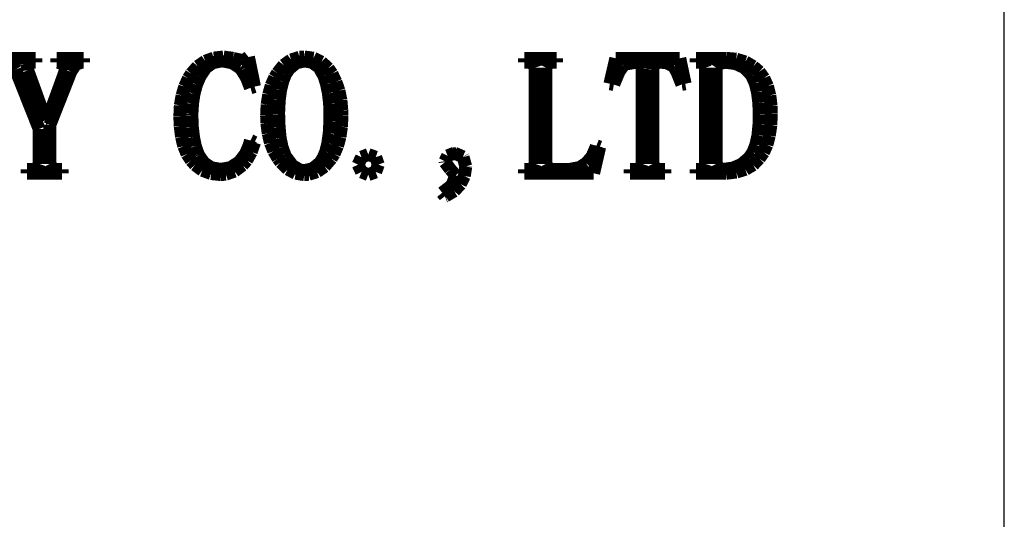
# Model space of a CAD drawing. Extents: x -53 to 531, y -106 to 304.
# Tile 59 of 65: x 518.45 to 526.21, y -98.28 to -94.34. Entities that reach past the tile are written whole.
import ezdxf

# ---------------------------------------------------------------- set-up
doc = ezdxf.new("R2010")
doc.units = 0
doc.layers.add('BOARD_GEOMETRY_DIMENSION', color=2, linetype='CONTINUOUS')
doc.layers.add('BOARD_GEOMETRY_SILKSCREEN_TOP', color=1, linetype='CONTINUOUS')

msp = doc.modelspace()

# ---------------------------------------------------------------- linework, layer by layer
at = {"layer": 'BOARD_GEOMETRY_DIMENSION'}
msp.add_lwpolyline([(526.20672, -101.154484), (526.20672, 298.845478)], dxfattribs=at)
at = {"layer": 'BOARD_GEOMETRY_DIMENSION', "const_width": 0.1016}
for points in [[(519.909806, -94.664022), (519.97737, -94.638876)], [(519.97737, -94.638876), (520.0523, -94.630494)], [(520.0523, -94.630494), (520.053316, -94.630494)], [(520.053316, -94.630494), (520.1285, -94.640908)], [(520.222988, -94.651322), (520.250166, -94.630494)], [(520.250166, -94.630494), (520.297918, -94.86392)], [(520.586462, -94.653608), (520.65301, -94.632526)], [(520.65301, -94.632526), (520.690602, -94.630494)], [(520.690602, -94.630494), (520.76223, -94.639892)], [(520.76223, -94.639892), (520.824714, -94.670118)], [(518.335768, -94.640908), (518.574274, -94.640908)], [(518.414762, -94.730316), (518.388854, -94.688914)], [(518.541762, -94.672404), (518.50544, -94.688914)], [(518.50544, -94.688914), (518.510774, -94.735904)], [(518.574274, -94.672404), (518.541762, -94.672404)], [(518.574274, -94.640908), (518.574274, -94.672404)], [(518.738612, -94.672404), (518.738612, -94.640908)], [(518.738612, -94.640908), (518.950956, -94.640908)], [(518.749026, -94.672404), (518.738612, -94.672404)], [(518.802112, -94.688914), (518.749026, -94.672404)], [(518.807446, -94.735904), (518.802112, -94.688914)], [(518.887456, -94.688914), (518.850118, -94.74708)], [(518.934446, -94.672404), (518.887456, -94.688914)], [(518.950956, -94.672404), (518.934446, -94.672404)], [(518.950956, -94.640908), (518.950956, -94.672404)], [(519.799316, -94.762574), (519.85037, -94.704408)], [(519.85037, -94.704408), (519.909806, -94.664022)], [(519.91387, -94.714822), (519.869166, -94.781624)], [(519.970004, -94.675198), (519.91387, -94.714822)], [(520.037822, -94.661736), (519.970004, -94.675198)], [(520.045188, -94.661736), (520.037822, -94.661736)], [(520.121134, -94.676214), (520.045188, -94.661736)], [(520.181586, -94.714822), (520.121134, -94.676214)], [(520.1285, -94.640908), (520.192, -94.656402)], [(520.19708, -94.733618), (520.181586, -94.714822)], [(520.192, -94.656402), (520.222988, -94.651322)], [(520.478004, -94.757494), (520.528042, -94.69501)], [(520.528042, -94.69501), (520.586462, -94.653608)], [(520.625832, -94.67723), (520.570714, -94.72422)], [(520.690602, -94.661736), (520.625832, -94.67723)], [(520.7508, -94.672404), (520.690602, -94.661736)], [(520.805918, -94.71152), (520.7508, -94.672404)], [(520.84351, -94.778322), (520.805918, -94.71152)], [(520.824714, -94.670118), (520.878816, -94.720918)], [(522.42466, -94.672404), (522.42466, -94.640908)], [(522.42466, -94.640908), (522.67866, -94.640908)], [(522.455902, -94.672404), (522.42466, -94.672404)], [(522.498574, -94.682818), (522.455902, -94.672404)], [(522.508988, -94.714822), (522.498574, -94.682818)], [(522.508988, -95.47352), (522.508988, -94.714822)], [(522.61008, -94.682818), (522.594332, -94.714822)], [(522.594332, -94.714822), (522.594332, -95.47352)], [(522.642338, -94.672404), (522.61008, -94.682818)], [(522.67866, -94.672404), (522.642338, -94.672404)], [(522.67866, -94.640908), (522.67866, -94.672404)], [(523.098268, -94.841822), (523.145004, -94.640908)], [(523.145004, -94.640908), (523.64894, -94.640908)], [(523.20444, -94.699074), (523.172182, -94.743016)], [(523.223236, -94.685612), (523.20444, -94.699074)], [(523.304262, -94.672404), (523.223236, -94.685612)], [(523.347188, -94.67723), (523.304262, -94.672404)], [(523.352268, -94.725236), (523.347188, -94.67723)], [(523.442692, -94.67723), (523.437612, -94.730316)], [(523.501112, -94.672404), (523.442692, -94.67723)], [(523.542768, -94.675198), (523.501112, -94.672404)], [(523.602204, -94.704408), (523.542768, -94.675198)], [(523.602204, -94.705424), (523.602204, -94.704408)], [(523.629128, -94.754192), (523.602204, -94.705424)], [(523.64894, -94.640908), (523.691612, -94.841822)], [(523.776956, -94.672404), (523.776956, -94.640908)], [(523.776956, -94.640908), (524.015462, -94.640908)], [(523.808198, -94.672404), (523.776956, -94.672404)], [(523.840456, -94.682818), (523.808198, -94.672404)], [(523.85087, -94.714822), (523.840456, -94.682818)], [(523.85087, -95.47352), (523.85087, -94.714822)], [(523.957042, -94.682818), (523.936214, -94.714822)], [(523.936214, -94.714822), (523.936214, -95.47352)], [(524.010128, -94.672404), (523.957042, -94.682818)], [(524.089376, -94.682818), (524.010128, -94.672404)], [(524.015462, -94.640908), (524.094456, -94.64802)], [(524.153892, -94.712536), (524.089376, -94.682818)], [(524.094456, -94.64802), (524.165322, -94.669102)], [(524.205962, -94.762574), (524.153892, -94.712536)], [(524.165322, -94.669102), (524.227552, -94.705424)], [(524.227552, -94.705424), (524.275558, -94.74708)], [(518.600182, -95.197676), (518.414762, -94.730316)], [(518.510774, -94.735904), (518.653268, -95.129096)], [(518.664698, -95.129096), (518.807446, -94.735904)], [(518.850118, -94.74708), (518.685526, -95.165418)], [(519.776456, -94.799404), (519.799316, -94.762574)], [(519.86815, -94.783402), (519.840972, -94.847918)], [(519.869166, -94.781624), (519.86815, -94.783402)], [(520.235688, -94.796102), (520.19708, -94.733618)], [(520.429236, -94.855284), (520.457176, -94.791022)], [(520.457176, -94.791022), (520.478004, -94.757494)], [(520.541504, -94.767908), (520.51966, -94.824296)], [(520.570714, -94.72422), (520.541504, -94.767908)], [(520.845542, -94.782386), (520.84351, -94.778322)], [(520.865354, -94.845124), (520.845542, -94.782386)], [(520.878816, -94.720918), (520.908026, -94.762574)], [(520.908026, -94.762574), (520.939268, -94.82709)], [(523.172182, -94.743016), (523.136876, -94.82709)], [(523.352268, -95.47352), (523.352268, -94.725236)], [(523.437612, -94.730316), (523.437612, -95.47352)], [(523.665704, -94.846902), (523.629128, -94.754192)], [(524.218154, -94.781624), (524.205962, -94.762574)], [(524.2433, -94.837504), (524.218154, -94.781624)], [(524.275558, -94.74708), (524.31188, -94.79788)], [(519.726672, -94.934278), (519.7475, -94.86392)], [(519.7475, -94.86392), (519.776456, -94.799404)], [(519.840972, -94.847918), (519.82116, -94.9198)], [(520.26566, -94.87408), (520.235688, -94.796102)], [(520.297918, -94.86392), (520.26566, -94.87408)], [(520.409424, -94.926404), (520.429236, -94.855284)], [(520.51966, -94.824296), (520.50315, -94.891606)], [(520.879832, -94.917006), (520.865354, -94.845124)], [(520.939268, -94.82709), (520.963144, -94.895924)], [(523.12951, -94.846902), (523.098268, -94.841822)], [(523.136876, -94.82709), (523.12951, -94.846902)], [(523.691612, -94.841822), (523.665704, -94.846902)], [(523.665704, -94.846394), (523.668244, -94.846394)], [(524.26108, -94.906592), (524.2433, -94.837504)], [(524.31188, -94.79788), (524.340074, -94.860618)], [(524.340074, -94.860618), (524.35887, -94.933516)], [(519.712956, -95.01251), (519.726672, -94.934278)], [(519.82116, -94.9198), (519.80973, -94.997016)], [(520.396978, -95.005398), (520.409424, -94.926404)], [(520.50315, -94.891606), (520.492736, -94.971108)], [(520.88923, -94.997016), (520.879832, -94.917006)], [(520.963144, -94.895924), (520.978892, -94.971108)], [(524.271494, -94.989904), (524.26108, -94.906592)], [(524.35887, -94.933516), (524.369284, -95.01759)], [(519.708892, -95.097092), (519.712956, -95.01251)], [(519.80973, -94.997016), (519.80465, -95.080074)], [(520.39266, -95.091504), (520.396978, -95.005398)], [(520.492736, -94.971108), (520.488418, -95.062294)], [(520.891262, -95.086424), (520.88923, -94.997016)], [(520.978892, -94.971108), (520.986004, -95.051118)], [(524.275558, -95.086424), (524.271494, -94.989904)], [(524.369284, -95.01759), (524.3703, -95.07601)], [(519.71194, -95.177102), (519.708892, -95.097092)], [(519.80465, -95.080074), (519.80465, -95.091504)], [(519.80465, -95.091504), (519.807698, -95.18142)], [(520.394946, -95.15221), (520.39266, -95.091504)], [(520.488418, -95.062294), (520.488418, -95.086424)], [(520.488418, -95.086424), (520.49172, -95.184214)], [(520.891262, -95.140526), (520.891262, -95.086424)], [(520.987274, -95.091504), (520.982956, -95.180404)], [(520.986004, -95.051118), (520.987274, -95.091504)], [(524.273526, -95.158306), (524.275558, -95.086424)], [(524.3703, -95.07601), (524.367252, -95.16872)], [(518.653268, -95.129096), (518.664698, -95.129096)], [(518.685526, -95.165418), (518.685526, -95.47352)], [(519.722354, -95.260414), (519.71194, -95.177102)], [(519.807698, -95.18142), (519.817096, -95.261176)], [(520.40536, -95.233236), (520.394946, -95.15221)], [(520.886182, -95.234506), (520.891262, -95.140526)], [(520.982956, -95.180404), (520.971526, -95.260414)], [(524.265144, -95.247714), (524.273526, -95.158306)], [(524.367252, -95.16872), (524.354552, -95.251016)], [(518.600182, -95.47352), (518.600182, -95.197676)], [(519.740134, -95.333312), (519.722354, -95.260414)], [(520.422886, -95.307404), (520.40536, -95.233236)], [(520.49172, -95.184214), (520.500102, -95.268796)], [(520.874752, -95.31223), (520.886182, -95.234506)], [(520.971526, -95.260414), (520.951714, -95.332296)], [(524.24838, -95.322898), (524.265144, -95.247714)], [(524.354552, -95.251016), (524.33601, -95.322898)], [(519.766042, -95.395796), (519.740134, -95.333312)], [(519.817096, -95.261176), (519.831574, -95.333312)], [(519.831574, -95.333312), (519.853418, -95.395796)], [(520.22629, -95.394526), (520.256262, -95.324676)], [(520.256262, -95.324676), (520.26566, -95.288608)], [(520.26566, -95.288608), (520.297918, -95.304102)], [(520.297918, -95.304102), (520.27201, -95.379794)], [(520.449048, -95.372682), (520.422886, -95.307404)], [(520.500102, -95.268796), (520.51458, -95.339408)], [(520.859004, -95.377), (520.874752, -95.31223)], [(520.951714, -95.332296), (520.92479, -95.394526)], [(522.989048, -95.341694), (522.992096, -95.33001)], [(522.992096, -95.33001), (523.018004, -95.340424)], [(524.22552, -95.38208), (524.24838, -95.322898)], [(524.33601, -95.322898), (524.308832, -95.383096)], [(519.799316, -95.446596), (519.766042, -95.395796)], [(519.853418, -95.395796), (519.857736, -95.405194)], [(519.857736, -95.405194), (519.900408, -95.466408)], [(520.181586, -95.452692), (520.22629, -95.394526)], [(520.27201, -95.379794), (520.235688, -95.44558)], [(520.483338, -95.431102), (520.449048, -95.372682)], [(520.51458, -95.339408), (520.535408, -95.397574)], [(520.535408, -95.397574), (520.546838, -95.420434)], [(520.838176, -95.426022), (520.859004, -95.377)], [(520.92479, -95.394526), (520.902692, -95.431102)], [(521.194284, -95.399606), (521.141198, -95.420434)], [(521.252704, -95.420434), (521.194284, -95.399606)], [(521.798042, -95.452692), (521.819886, -95.41002)], [(521.819886, -95.41002), (521.872972, -95.388176)], [(521.858748, -95.394018), (521.88618, -95.394018)], [(521.872972, -95.388176), (521.939774, -95.417386)], [(522.95679, -95.416624), (522.989048, -95.341694)], [(523.018004, -95.340424), (522.970252, -95.547434)], [(524.195294, -95.426022), (524.22552, -95.38208)], [(524.308832, -95.383096), (524.275558, -95.431102)], [(518.589768, -95.505016), (518.600182, -95.47352)], [(518.685526, -95.47352), (518.701274, -95.505016)], [(519.829542, -95.480886), (519.799316, -95.446596)], [(519.886946, -95.523812), (519.829542, -95.480886)], [(519.900408, -95.466408), (519.958574, -95.504)], [(520.107418, -95.50273), (520.168886, -95.464122)], [(520.20216, -95.483934), (520.139676, -95.530924)], [(520.168886, -95.464122), (520.181586, -95.452692)], [(520.235688, -95.44558), (520.20216, -95.483934)], [(520.504166, -95.460312), (520.483338, -95.431102)], [(520.5603, -95.515176), (520.504166, -95.460312)], [(520.546838, -95.420434), (520.596876, -95.486982)], [(520.596876, -95.486982), (520.655042, -95.521526)], [(520.756134, -95.511112), (520.812268, -95.465392)], [(520.84986, -95.493332), (520.790424, -95.534988)], [(520.812268, -95.465392), (520.838176, -95.426022)], [(520.902692, -95.431102), (520.84986, -95.493332)], [(521.141198, -95.420434), (521.114274, -95.479108)], [(521.114274, -95.479108), (521.141198, -95.53702)], [(521.273278, -95.479108), (521.252704, -95.420434)], [(521.252704, -95.53702), (521.273278, -95.479108)], [(521.799058, -95.460312), (521.798042, -95.452692)], [(521.840714, -95.516192), (521.799058, -95.460312)], [(521.939774, -95.417386), (521.941552, -95.420434)], [(521.941552, -95.420434), (521.962634, -95.493332)], [(521.962634, -95.493332), (521.962634, -95.494602)], [(522.498574, -95.505016), (522.508988, -95.47352)], [(522.594332, -95.47352), (522.61008, -95.505016)], [(522.859762, -95.501714), (522.911832, -95.468694)], [(522.911832, -95.468694), (522.95679, -95.416624)], [(523.341854, -95.505016), (523.352268, -95.47352)], [(523.437612, -95.47352), (523.453106, -95.505016)], [(523.840456, -95.505016), (523.85087, -95.47352)], [(523.936214, -95.47352), (523.951962, -95.505016)], [(524.069564, -95.505778), (524.136112, -95.476822)], [(524.136112, -95.476822), (524.193262, -95.4278)], [(524.22679, -95.480886), (524.166338, -95.516192)], [(524.193262, -95.4278), (524.195294, -95.426022)], [(524.275558, -95.431102), (524.22679, -95.480886)], [(518.50544, -95.547434), (518.50544, -95.516192)], [(518.50544, -95.516192), (518.553446, -95.516192)], [(518.781284, -95.547434), (518.50544, -95.547434)], [(518.553446, -95.516192), (518.589768, -95.505016)], [(518.701274, -95.505016), (518.733532, -95.516192)], [(518.733532, -95.516192), (518.781284, -95.516192)], [(518.781284, -95.516192), (518.781284, -95.547434)], [(519.955526, -95.54972), (519.886946, -95.523812)], [(520.032488, -95.558102), (519.955526, -95.54972)], [(519.958574, -95.504), (520.031472, -95.516192)], [(520.030202, -95.557594), (520.03579, -95.557594)], [(520.031472, -95.516192), (520.032488, -95.516192)], [(520.032488, -95.516192), (520.107418, -95.50273)], [(520.071096, -95.5548), (520.032488, -95.558102)], [(520.139676, -95.530924), (520.071096, -95.5548)], [(520.621768, -95.547434), (520.5603, -95.515176)], [(520.690602, -95.558102), (520.621768, -95.547434)], [(520.655042, -95.521526), (520.690602, -95.526606)], [(520.689078, -95.557594), (520.69492, -95.557594)], [(520.690602, -95.526606), (520.756134, -95.511112)], [(520.724892, -95.555816), (520.690602, -95.558102)], [(520.790424, -95.534988), (520.724892, -95.555816)], [(521.141198, -95.53702), (521.194284, -95.558102)], [(521.193522, -95.557594), (521.194792, -95.557594)], [(521.194284, -95.558102), (521.252704, -95.53702)], [(521.883386, -95.564198), (521.840714, -95.516192)], [(521.857478, -95.632778), (521.883386, -95.564198)], [(521.951204, -95.569278), (521.920978, -95.632778)], [(521.962634, -95.494602), (521.951204, -95.569278)], [(522.42466, -95.547434), (522.42466, -95.516192)], [(522.42466, -95.516192), (522.461236, -95.516192)], [(522.970252, -95.547434), (522.42466, -95.547434)], [(522.461236, -95.516192), (522.498574, -95.505016)], [(522.61008, -95.505016), (522.642338, -95.516192)], [(522.642338, -95.516192), (522.784832, -95.516192)], [(522.784832, -95.516192), (522.859762, -95.501714)], [(523.25651, -95.547434), (523.25651, -95.516192)], [(523.25651, -95.516192), (523.304262, -95.516192)], [(523.532354, -95.547434), (523.25651, -95.547434)], [(523.304262, -95.516192), (523.341854, -95.505016)], [(523.453106, -95.505016), (523.485364, -95.516192)], [(523.485364, -95.516192), (523.532354, -95.516192)], [(523.532354, -95.516192), (523.532354, -95.547434)], [(523.776956, -95.547434), (523.776956, -95.516192)], [(523.776956, -95.516192), (523.808198, -95.516192)], [(524.013176, -95.547434), (523.776956, -95.547434)], [(523.808198, -95.516192), (523.840456, -95.505016)], [(523.951962, -95.505016), (523.99438, -95.516192)], [(523.99438, -95.516192), (524.069564, -95.505778)], [(524.095472, -95.538036), (524.013176, -95.547434)], [(524.166338, -95.516192), (524.095472, -95.538036)], [(521.840714, -95.65259), (521.857478, -95.632778)], [(521.920978, -95.632778), (521.87094, -95.68688)], [(521.777214, -95.701612), (521.840714, -95.65259)], [(521.798042, -95.728536), (521.777214, -95.701612)], [(521.87094, -95.68688), (521.803376, -95.726504)], [(521.803376, -95.726504), (521.798042, -95.728536)], [(521.798042, -95.728282), (521.798804, -95.728282)]]:
    msp.add_lwpolyline(points, dxfattribs=at)
at = {"layer": 'BOARD_GEOMETRY_SILKSCREEN_TOP'}
msp.add_lwpolyline([(526.20672, -101.154484), (526.20672, 298.845478)], dxfattribs=at)
at = {"layer": 'BOARD_GEOMETRY_SILKSCREEN_TOP', "const_width": 0.1016}
for points in [[(519.909806, -94.664022), (519.97737, -94.638876)], [(519.97737, -94.638876), (520.0523, -94.630494)], [(520.0523, -94.630494), (520.053316, -94.630494)], [(520.053316, -94.630494), (520.1285, -94.640908)], [(520.222988, -94.651322), (520.250166, -94.630494)], [(520.250166, -94.630494), (520.297918, -94.86392)], [(520.586462, -94.653608), (520.65301, -94.632526)], [(520.65301, -94.632526), (520.690602, -94.630494)], [(520.690602, -94.630494), (520.76223, -94.639892)], [(520.76223, -94.639892), (520.824714, -94.670118)], [(518.335768, -94.640908), (518.574274, -94.640908)], [(518.414762, -94.730316), (518.388854, -94.688914)], [(518.541762, -94.672404), (518.50544, -94.688914)], [(518.50544, -94.688914), (518.510774, -94.735904)], [(518.574274, -94.672404), (518.541762, -94.672404)], [(518.574274, -94.640908), (518.574274, -94.672404)], [(518.738612, -94.640908), (518.950956, -94.640908)], [(518.738612, -94.672404), (518.738612, -94.640908)], [(518.749026, -94.672404), (518.738612, -94.672404)], [(518.802112, -94.688914), (518.749026, -94.672404)], [(518.807446, -94.735904), (518.802112, -94.688914)], [(518.887456, -94.688914), (518.850118, -94.74708)], [(518.934446, -94.672404), (518.887456, -94.688914)], [(518.950956, -94.672404), (518.934446, -94.672404)], [(518.950956, -94.640908), (518.950956, -94.672404)], [(519.799316, -94.762574), (519.85037, -94.704408)], [(519.85037, -94.704408), (519.909806, -94.664022)], [(519.91387, -94.714822), (519.869166, -94.781624)], [(519.970004, -94.675198), (519.91387, -94.714822)], [(520.037822, -94.661736), (519.970004, -94.675198)], [(520.045188, -94.661736), (520.037822, -94.661736)], [(520.121134, -94.676214), (520.045188, -94.661736)], [(520.181586, -94.714822), (520.121134, -94.676214)], [(520.1285, -94.640908), (520.192, -94.656402)], [(520.19708, -94.733618), (520.181586, -94.714822)], [(520.192, -94.656402), (520.222988, -94.651322)], [(520.478004, -94.757494), (520.528042, -94.69501)], [(520.528042, -94.69501), (520.586462, -94.653608)], [(520.625832, -94.67723), (520.570714, -94.72422)], [(520.690602, -94.661736), (520.625832, -94.67723)], [(520.7508, -94.672404), (520.690602, -94.661736)], [(520.805918, -94.71152), (520.7508, -94.672404)], [(520.84351, -94.778322), (520.805918, -94.71152)], [(520.824714, -94.670118), (520.878816, -94.720918)], [(522.42466, -94.640908), (522.67866, -94.640908)], [(522.42466, -94.672404), (522.42466, -94.640908)], [(522.455902, -94.672404), (522.42466, -94.672404)], [(522.498574, -94.682818), (522.455902, -94.672404)], [(522.508988, -94.714822), (522.498574, -94.682818)], [(522.508988, -95.47352), (522.508988, -94.714822)], [(522.61008, -94.682818), (522.594332, -94.714822)], [(522.594332, -94.714822), (522.594332, -95.47352)], [(522.642338, -94.672404), (522.61008, -94.682818)], [(522.67866, -94.672404), (522.642338, -94.672404)], [(522.67866, -94.640908), (522.67866, -94.672404)], [(523.098268, -94.841822), (523.145004, -94.640908)], [(523.145004, -94.640908), (523.64894, -94.640908)], [(523.20444, -94.699074), (523.172182, -94.743016)], [(523.223236, -94.685612), (523.20444, -94.699074)], [(523.304262, -94.672404), (523.223236, -94.685612)], [(523.347188, -94.67723), (523.304262, -94.672404)], [(523.352268, -94.725236), (523.347188, -94.67723)], [(523.442692, -94.67723), (523.437612, -94.730316)], [(523.501112, -94.672404), (523.442692, -94.67723)], [(523.542768, -94.675198), (523.501112, -94.672404)], [(523.602204, -94.704408), (523.542768, -94.675198)], [(523.602204, -94.705424), (523.602204, -94.704408)], [(523.629128, -94.754192), (523.602204, -94.705424)], [(523.64894, -94.640908), (523.691612, -94.841822)], [(523.776956, -94.640908), (524.015462, -94.640908)], [(523.776956, -94.672404), (523.776956, -94.640908)], [(523.808198, -94.672404), (523.776956, -94.672404)], [(523.840456, -94.682818), (523.808198, -94.672404)], [(523.85087, -94.714822), (523.840456, -94.682818)], [(523.85087, -95.47352), (523.85087, -94.714822)], [(523.957042, -94.682818), (523.936214, -94.714822)], [(523.936214, -94.714822), (523.936214, -95.47352)], [(524.010128, -94.672404), (523.957042, -94.682818)], [(524.089376, -94.682818), (524.010128, -94.672404)], [(524.015462, -94.640908), (524.094456, -94.64802)], [(524.153892, -94.712536), (524.089376, -94.682818)], [(524.094456, -94.64802), (524.165322, -94.669102)], [(524.205962, -94.762574), (524.153892, -94.712536)], [(524.165322, -94.669102), (524.227552, -94.705424)], [(524.227552, -94.705424), (524.275558, -94.74708)], [(518.600182, -95.197676), (518.414762, -94.730316)], [(518.510774, -94.735904), (518.653268, -95.129096)], [(518.664698, -95.129096), (518.807446, -94.735904)], [(518.850118, -94.74708), (518.685526, -95.165418)], [(519.776456, -94.799404), (519.799316, -94.762574)], [(519.86815, -94.783402), (519.840972, -94.847918)], [(519.869166, -94.781624), (519.86815, -94.783402)], [(520.235688, -94.796102), (520.19708, -94.733618)], [(520.429236, -94.855284), (520.457176, -94.791022)], [(520.457176, -94.791022), (520.478004, -94.757494)], [(520.541504, -94.767908), (520.51966, -94.824296)], [(520.570714, -94.72422), (520.541504, -94.767908)], [(520.845542, -94.782386), (520.84351, -94.778322)], [(520.865354, -94.845124), (520.845542, -94.782386)], [(520.878816, -94.720918), (520.908026, -94.762574)], [(520.908026, -94.762574), (520.939268, -94.82709)], [(523.172182, -94.743016), (523.136876, -94.82709)], [(523.352268, -95.47352), (523.352268, -94.725236)], [(523.437612, -94.730316), (523.437612, -95.47352)], [(523.665704, -94.846902), (523.629128, -94.754192)], [(524.218154, -94.781624), (524.205962, -94.762574)], [(524.2433, -94.837504), (524.218154, -94.781624)], [(524.275558, -94.74708), (524.31188, -94.79788)], [(519.726672, -94.934278), (519.7475, -94.86392)], [(519.7475, -94.86392), (519.776456, -94.799404)], [(519.840972, -94.847918), (519.82116, -94.9198)], [(520.26566, -94.87408), (520.235688, -94.796102)], [(520.297918, -94.86392), (520.26566, -94.87408)], [(520.409424, -94.926404), (520.429236, -94.855284)], [(520.51966, -94.824296), (520.50315, -94.891606)], [(520.879832, -94.917006), (520.865354, -94.845124)], [(520.939268, -94.82709), (520.963144, -94.895924)], [(523.12951, -94.846902), (523.098268, -94.841822)], [(523.136876, -94.82709), (523.12951, -94.846902)], [(523.691612, -94.841822), (523.665704, -94.846902)], [(523.665704, -94.846394), (523.668244, -94.846394)], [(524.26108, -94.906592), (524.2433, -94.837504)], [(524.31188, -94.79788), (524.340074, -94.860618)], [(524.340074, -94.860618), (524.35887, -94.933516)], [(519.712956, -95.01251), (519.726672, -94.934278)], [(519.82116, -94.9198), (519.80973, -94.997016)], [(520.396978, -95.005398), (520.409424, -94.926404)], [(520.50315, -94.891606), (520.492736, -94.971108)], [(520.88923, -94.997016), (520.879832, -94.917006)], [(520.963144, -94.895924), (520.978892, -94.971108)], [(524.271494, -94.989904), (524.26108, -94.906592)], [(524.35887, -94.933516), (524.369284, -95.01759)], [(519.708892, -95.097092), (519.712956, -95.01251)], [(519.80973, -94.997016), (519.80465, -95.080074)], [(520.39266, -95.091504), (520.396978, -95.005398)], [(520.492736, -94.971108), (520.488418, -95.062294)], [(520.891262, -95.086424), (520.88923, -94.997016)], [(520.978892, -94.971108), (520.986004, -95.051118)], [(524.275558, -95.086424), (524.271494, -94.989904)], [(524.369284, -95.01759), (524.3703, -95.07601)], [(519.71194, -95.177102), (519.708892, -95.097092)], [(519.80465, -95.080074), (519.80465, -95.091504)], [(519.80465, -95.091504), (519.807698, -95.18142)], [(520.394946, -95.15221), (520.39266, -95.091504)], [(520.488418, -95.062294), (520.488418, -95.086424)], [(520.488418, -95.086424), (520.49172, -95.184214)], [(520.891262, -95.140526), (520.891262, -95.086424)], [(520.987274, -95.091504), (520.982956, -95.180404)], [(520.986004, -95.051118), (520.987274, -95.091504)], [(524.273526, -95.158306), (524.275558, -95.086424)], [(524.3703, -95.07601), (524.367252, -95.16872)], [(518.653268, -95.129096), (518.664698, -95.129096)], [(518.685526, -95.165418), (518.685526, -95.47352)], [(519.722354, -95.260414), (519.71194, -95.177102)], [(519.807698, -95.18142), (519.817096, -95.261176)], [(520.40536, -95.233236), (520.394946, -95.15221)], [(520.886182, -95.234506), (520.891262, -95.140526)], [(520.982956, -95.180404), (520.971526, -95.260414)], [(524.265144, -95.247714), (524.273526, -95.158306)], [(524.367252, -95.16872), (524.354552, -95.251016)], [(518.600182, -95.47352), (518.600182, -95.197676)], [(519.740134, -95.333312), (519.722354, -95.260414)], [(520.422886, -95.307404), (520.40536, -95.233236)], [(520.49172, -95.184214), (520.500102, -95.268796)], [(520.874752, -95.31223), (520.886182, -95.234506)], [(520.971526, -95.260414), (520.951714, -95.332296)], [(524.24838, -95.322898), (524.265144, -95.247714)], [(524.354552, -95.251016), (524.33601, -95.322898)], [(519.766042, -95.395796), (519.740134, -95.333312)], [(519.817096, -95.261176), (519.831574, -95.333312)], [(519.831574, -95.333312), (519.853418, -95.395796)], [(520.22629, -95.394526), (520.256262, -95.324676)], [(520.256262, -95.324676), (520.26566, -95.288608)], [(520.26566, -95.288608), (520.297918, -95.304102)], [(520.297918, -95.304102), (520.27201, -95.379794)], [(520.449048, -95.372682), (520.422886, -95.307404)], [(520.500102, -95.268796), (520.51458, -95.339408)], [(520.859004, -95.377), (520.874752, -95.31223)], [(520.951714, -95.332296), (520.92479, -95.394526)], [(522.989048, -95.341694), (522.992096, -95.33001)], [(522.992096, -95.33001), (523.018004, -95.340424)], [(524.22552, -95.38208), (524.24838, -95.322898)], [(524.33601, -95.322898), (524.308832, -95.383096)], [(519.799316, -95.446596), (519.766042, -95.395796)], [(519.853418, -95.395796), (519.857736, -95.405194)], [(519.857736, -95.405194), (519.900408, -95.466408)], [(520.181586, -95.452692), (520.22629, -95.394526)], [(520.27201, -95.379794), (520.235688, -95.44558)], [(520.483338, -95.431102), (520.449048, -95.372682)], [(520.51458, -95.339408), (520.535408, -95.397574)], [(520.535408, -95.397574), (520.546838, -95.420434)], [(520.838176, -95.426022), (520.859004, -95.377)], [(520.92479, -95.394526), (520.902692, -95.431102)], [(521.194284, -95.399606), (521.141198, -95.420434)], [(521.252704, -95.420434), (521.194284, -95.399606)], [(521.798042, -95.452692), (521.819886, -95.41002)], [(521.819886, -95.41002), (521.872972, -95.388176)], [(521.858748, -95.394018), (521.88618, -95.394018)], [(521.872972, -95.388176), (521.939774, -95.417386)], [(522.95679, -95.416624), (522.989048, -95.341694)], [(523.018004, -95.340424), (522.970252, -95.547434)], [(524.195294, -95.426022), (524.22552, -95.38208)], [(524.308832, -95.383096), (524.275558, -95.431102)], [(518.589768, -95.505016), (518.600182, -95.47352)], [(518.685526, -95.47352), (518.701274, -95.505016)], [(519.829542, -95.480886), (519.799316, -95.446596)], [(519.886946, -95.523812), (519.829542, -95.480886)], [(519.900408, -95.466408), (519.958574, -95.504)], [(520.107418, -95.50273), (520.168886, -95.464122)], [(520.20216, -95.483934), (520.139676, -95.530924)], [(520.168886, -95.464122), (520.181586, -95.452692)], [(520.235688, -95.44558), (520.20216, -95.483934)], [(520.504166, -95.460312), (520.483338, -95.431102)], [(520.5603, -95.515176), (520.504166, -95.460312)], [(520.546838, -95.420434), (520.596876, -95.486982)], [(520.596876, -95.486982), (520.655042, -95.521526)], [(520.756134, -95.511112), (520.812268, -95.465392)], [(520.84986, -95.493332), (520.790424, -95.534988)], [(520.812268, -95.465392), (520.838176, -95.426022)], [(520.902692, -95.431102), (520.84986, -95.493332)], [(521.141198, -95.420434), (521.114274, -95.479108)], [(521.114274, -95.479108), (521.141198, -95.53702)], [(521.273278, -95.479108), (521.252704, -95.420434)], [(521.252704, -95.53702), (521.273278, -95.479108)], [(521.799058, -95.460312), (521.798042, -95.452692)], [(521.840714, -95.516192), (521.799058, -95.460312)], [(521.939774, -95.417386), (521.941552, -95.420434)], [(521.941552, -95.420434), (521.962634, -95.493332)], [(521.962634, -95.493332), (521.962634, -95.494602)], [(522.498574, -95.505016), (522.508988, -95.47352)], [(522.594332, -95.47352), (522.61008, -95.505016)], [(522.859762, -95.501714), (522.911832, -95.468694)], [(522.911832, -95.468694), (522.95679, -95.416624)], [(523.341854, -95.505016), (523.352268, -95.47352)], [(523.437612, -95.47352), (523.453106, -95.505016)], [(523.840456, -95.505016), (523.85087, -95.47352)], [(523.936214, -95.47352), (523.951962, -95.505016)], [(524.069564, -95.505778), (524.136112, -95.476822)], [(524.136112, -95.476822), (524.193262, -95.4278)], [(524.22679, -95.480886), (524.166338, -95.516192)], [(524.193262, -95.4278), (524.195294, -95.426022)], [(524.275558, -95.431102), (524.22679, -95.480886)], [(518.50544, -95.547434), (518.50544, -95.516192)], [(518.50544, -95.516192), (518.553446, -95.516192)], [(518.781284, -95.547434), (518.50544, -95.547434)], [(518.553446, -95.516192), (518.589768, -95.505016)], [(518.701274, -95.505016), (518.733532, -95.516192)], [(518.733532, -95.516192), (518.781284, -95.516192)], [(518.781284, -95.516192), (518.781284, -95.547434)], [(519.955526, -95.54972), (519.886946, -95.523812)], [(520.032488, -95.558102), (519.955526, -95.54972)], [(519.958574, -95.504), (520.031472, -95.516192)], [(520.030202, -95.557594), (520.03579, -95.557594)], [(520.031472, -95.516192), (520.032488, -95.516192)], [(520.032488, -95.516192), (520.107418, -95.50273)], [(520.071096, -95.5548), (520.032488, -95.558102)], [(520.139676, -95.530924), (520.071096, -95.5548)], [(520.621768, -95.547434), (520.5603, -95.515176)], [(520.690602, -95.558102), (520.621768, -95.547434)], [(520.655042, -95.521526), (520.690602, -95.526606)], [(520.689078, -95.557594), (520.69492, -95.557594)], [(520.690602, -95.526606), (520.756134, -95.511112)], [(520.724892, -95.555816), (520.690602, -95.558102)], [(520.790424, -95.534988), (520.724892, -95.555816)], [(521.141198, -95.53702), (521.194284, -95.558102)], [(521.193522, -95.557594), (521.194792, -95.557594)], [(521.194284, -95.558102), (521.252704, -95.53702)], [(521.883386, -95.564198), (521.840714, -95.516192)], [(521.857478, -95.632778), (521.883386, -95.564198)], [(521.951204, -95.569278), (521.920978, -95.632778)], [(521.962634, -95.494602), (521.951204, -95.569278)], [(522.42466, -95.547434), (522.42466, -95.516192)], [(522.42466, -95.516192), (522.461236, -95.516192)], [(522.970252, -95.547434), (522.42466, -95.547434)], [(522.461236, -95.516192), (522.498574, -95.505016)], [(522.61008, -95.505016), (522.642338, -95.516192)], [(522.642338, -95.516192), (522.784832, -95.516192)], [(522.784832, -95.516192), (522.859762, -95.501714)], [(523.25651, -95.547434), (523.25651, -95.516192)], [(523.25651, -95.516192), (523.304262, -95.516192)], [(523.532354, -95.547434), (523.25651, -95.547434)], [(523.304262, -95.516192), (523.341854, -95.505016)], [(523.453106, -95.505016), (523.485364, -95.516192)], [(523.485364, -95.516192), (523.532354, -95.516192)], [(523.532354, -95.516192), (523.532354, -95.547434)], [(523.776956, -95.547434), (523.776956, -95.516192)], [(523.776956, -95.516192), (523.808198, -95.516192)], [(524.013176, -95.547434), (523.776956, -95.547434)], [(523.808198, -95.516192), (523.840456, -95.505016)], [(523.951962, -95.505016), (523.99438, -95.516192)], [(523.99438, -95.516192), (524.069564, -95.505778)], [(524.095472, -95.538036), (524.013176, -95.547434)], [(524.166338, -95.516192), (524.095472, -95.538036)], [(521.840714, -95.65259), (521.857478, -95.632778)], [(521.920978, -95.632778), (521.87094, -95.68688)], [(521.777214, -95.701612), (521.840714, -95.65259)], [(521.798042, -95.728536), (521.777214, -95.701612)], [(521.87094, -95.68688), (521.803376, -95.726504)], [(521.803376, -95.726504), (521.798042, -95.728536)], [(521.798042, -95.728282), (521.798804, -95.728282)]]:
    msp.add_lwpolyline(points, dxfattribs=at)

doc.saveas('drawing.dxf')
